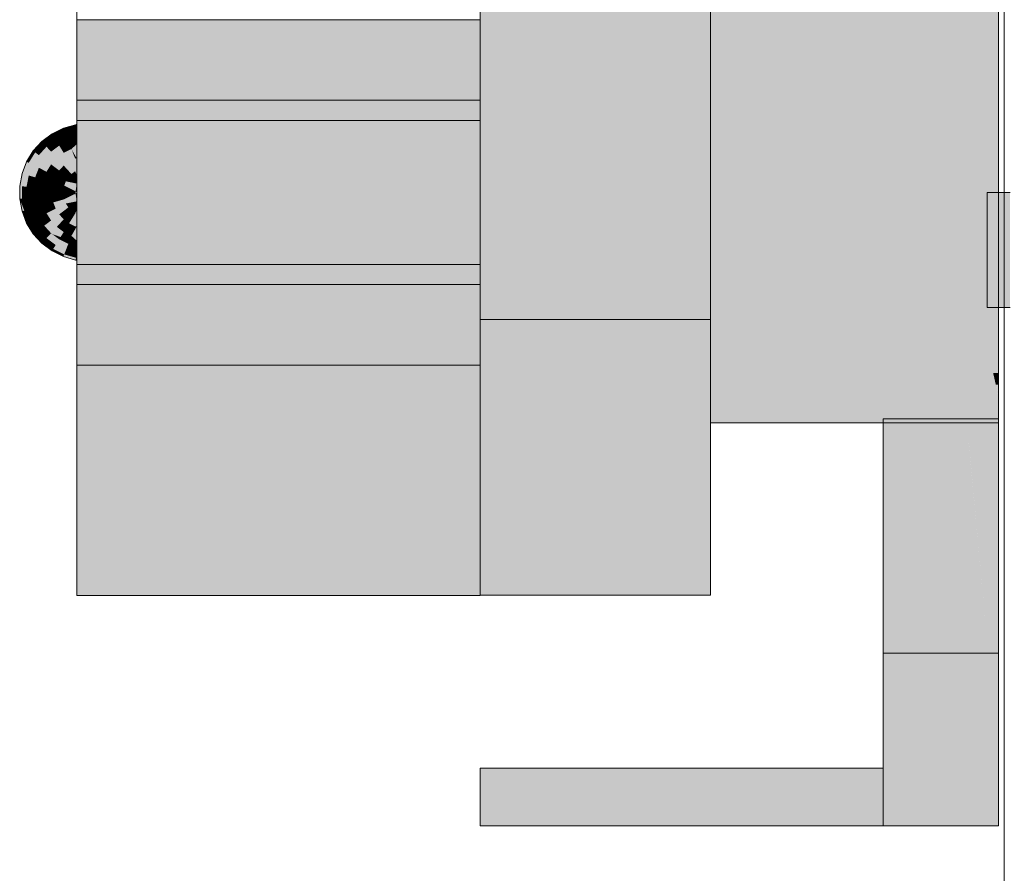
# Model space of a CAD drawing. Extents: x -299 to 601, y -39 to 381.
# Tile 23 of 252: x -218.28 to -216.57, y 140.23 to 141.71. Entities that reach past the tile are written whole.
import ezdxf

# ---------------------------------------------------------------- set-up
doc = ezdxf.new("R2010")
doc.units = 0
doc.layers.get('0').update_dxf_attribs({"lineweight": 35})
doc.layers.add('L_Bauteil', color=7, linetype='Continuous', lineweight=5, true_color=0xababab)
doc.layers.add('L_Bauteil-Shading', color=7, linetype='Continuous', lineweight=5, true_color=0xababab)

# ---------------------------------------------------------------- blocks, each defined once
blk = doc.blocks.new('Shading-A06HSX5QNL', base_point=(-214.5762, 141.2563))
at = {"layer": 'L_Bauteil-Shading', "color": 176, "true_color": 0x000e6f}
for points in [[(-217.081, 141.6147), (-217.081, 141.7797), (-217.481, 141.6147)], [(-217.481, 141.6147), (-217.081, 141.7797), (-217.481, 141.7797)]]:
    blk.add_solid(points, dxfattribs=at)
at = {"layer": 'L_Bauteil-Shading', "color": 168, "true_color": 0x000a50}
for points in [[(-217.081, 141.6911), (-216.581, 141.6911), (-217.081, 141.7221), (-216.581, 141.7221)], [(-217.081, 141.1254), (-217.081, 141.0945), (-216.5972, 141.1254), (-216.7251, 141.0945)], [(-216.5972, 141.1254), (-216.7251, 141.0945), (-216.5903, 141.0945)], [(-216.5972, 141.1254), (-216.5903, 141.0945), (-216.581, 141.1254), (-216.581, 141.0945)], [(-216.7251, 141.0945), (-217.081, 141.0083), (-216.581, 141.053), (-216.581, 141.0083)], [(-217.081, 141.0945), (-217.081, 141.0083), (-216.7251, 141.0945)], [(-216.7251, 141.0945), (-216.581, 141.053), (-216.5903, 141.0945)], [(-216.581, 141.0945), (-216.5903, 141.0945), (-216.581, 141.0746), (-216.5858, 141.0746)], [(-216.5858, 141.0746), (-216.581, 141.053), (-216.581, 141.0746)]]:
    blk.add_solid(points, dxfattribs=at)
at = {"layer": 'L_Bauteil-Shading', "color": 176, "true_color": 0x000f75}
for points in [[(-217.481, 141.497), (-217.481, 141.7083), (-218.181, 141.497), (-218.181, 141.7083)], [(-218.181, 141.497), (-218.181, 141.3683), (-217.481, 141.497), (-217.481, 141.3683)], [(-217.481, 141.3196), (-217.481, 141.3683), (-218.181, 141.3196), (-218.181, 141.3683)], [(-217.481, 141.2891), (-217.481, 141.3196), (-218.181, 141.2891), (-218.181, 141.3196)], [(-218.181, 141.2891), (-218.181, 141.1083), (-217.481, 141.2891), (-217.481, 141.1083)], [(-216.5988, 140.6083), (-216.781, 140.6083), (-216.5988, 140.335)], [(-216.781, 140.3083), (-216.5988, 140.3083), (-216.781, 140.6083), (-216.5988, 140.335)], [(-216.581, 140.3083), (-216.581, 140.6083), (-216.5988, 140.335), (-216.5988, 140.6083)], [(-216.781, 140.3083), (-216.781, 140.4083), (-217.481, 140.3083), (-217.481, 140.4083)], [(-216.5988, 140.3083), (-216.581, 140.3083), (-216.5988, 140.335)]]:
    blk.add_solid(points, dxfattribs=at)
at = {"layer": 'L_Bauteil-Shading', "color": 176, "true_color": 0x000e70}
for points in [[(-216.581, 141.4083), (-216.581, 141.6911), (-217.081, 141.4083), (-217.081, 141.6911)], [(-216.581, 141.3634), (-216.581, 141.4083), (-217.081, 141.3634), (-217.081, 141.4083)], [(-217.081, 141.3634), (-217.081, 141.351), (-216.581, 141.3634), (-216.581, 141.351)], [(-216.6059, 141.351), (-217.081, 141.351), (-216.5972, 141.1254), (-217.081, 141.1254)], [(-216.581, 141.1669), (-216.581, 141.351), (-216.5988, 141.1669), (-216.6059, 141.351)], [(-216.581, 141.1254), (-216.581, 141.1669), (-216.5972, 141.1254), (-216.5988, 141.1669)]]:
    blk.add_solid(points, dxfattribs=at)
at = {"layer": 'L_Bauteil-Shading', "color": 176, "true_color": 0x000e74}
for points in [[(-217.081, 141.4357), (-217.081, 141.6147), (-217.481, 141.4357)], [(-217.481, 141.4357), (-217.081, 141.6147), (-217.481, 141.6147)], [(-217.481, 141.255), (-217.081, 141.4357), (-217.481, 141.4357)], [(-217.081, 141.255), (-217.081, 141.4357), (-217.481, 141.255)], [(-217.481, 140.7083), (-217.481, 141.1083), (-218.181, 140.7083), (-218.181, 141.1083)]]:
    blk.add_solid(points, dxfattribs=at)
at = {"layer": 'L_Bauteil-Shading', "color": 178, "true_color": 0x00073b}
for points in [[(-218.181, 141.5672), (-218.181, 141.5666), (-217.481, 141.5672), (-217.481, 141.5666)], [(-218.181, 141.25), (-218.181, 141.2494), (-217.481, 141.25), (-217.481, 141.2494)]]:
    blk.add_solid(points, dxfattribs=at)
at = {"layer": 'L_Bauteil-Shading', "color": 178, "true_color": 0x00094a}
for points in [[(-218.181, 141.5666), (-218.181, 141.555), (-217.481, 141.5666), (-217.481, 141.555)], [(-217.481, 141.2616), (-218.181, 141.2616), (-217.481, 141.2574), (-218.181, 141.2574)], [(-218.181, 141.2574), (-218.181, 141.25), (-217.481, 141.2574), (-217.481, 141.25)]]:
    blk.add_solid(points, dxfattribs=at)
at = {"layer": 'L_Bauteil-Shading', "color": 168, "true_color": 0x000b58}
for points in [[(-218.181, 141.555), (-218.181, 141.5332), (-217.481, 141.555), (-217.481, 141.5332)], [(-218.181, 141.2834), (-218.181, 141.2616), (-217.481, 141.2834), (-217.481, 141.2616)]]:
    blk.add_solid(points, dxfattribs=at)
at = {"layer": 'L_Bauteil-Shading', "color": 251, "true_color": 0x4a5256}
for points in [[(-218.2042, 141.5197), (-218.2027, 141.5159), (-218.183, 141.5257)], [(-218.183, 141.5257), (-218.2027, 141.5159), (-218.1822, 141.5217)], [(-218.1822, 141.5217), (-218.181, 141.5226), (-218.183, 141.5257)], [(-218.2415, 141.4966), (-218.2388, 141.4936), (-218.2239, 141.5099)], [(-218.2239, 141.5099), (-218.2388, 141.4936), (-218.2218, 141.5064)], [(-218.2239, 141.5099), (-218.2218, 141.5064), (-218.2042, 141.5197)], [(-218.2042, 141.5197), (-218.2218, 141.5064), (-218.2027, 141.5159)], [(-218.2415, 141.4966), (-218.2563, 141.4803), (-218.2531, 141.4778)], [(-218.2415, 141.4966), (-218.2531, 141.4778), (-218.2388, 141.4936)], [(-218.268, 141.4615), (-218.2643, 141.4597), (-218.2563, 141.4803)], [(-218.2563, 141.4803), (-218.2643, 141.4597), (-218.2531, 141.4778)], [(-218.2759, 141.441), (-218.272, 141.4399), (-218.268, 141.4615)], [(-218.268, 141.4615), (-218.272, 141.4399), (-218.2643, 141.4597)], [(-218.28, 141.4193), (-218.2759, 141.4189), (-218.2759, 141.441)], [(-218.2759, 141.441), (-218.2759, 141.4189), (-218.272, 141.4399)], [(-218.28, 141.4193), (-218.2759, 141.3976), (-218.2759, 141.4189)], [(-218.28, 141.3973), (-218.2759, 141.3976), (-218.28, 141.4193)], [(-218.28, 141.3973), (-218.272, 141.3767), (-218.2759, 141.3976)], [(-218.2759, 141.3756), (-218.272, 141.3767), (-218.28, 141.3973)], [(-218.2759, 141.3756), (-218.2643, 141.3568), (-218.272, 141.3767)], [(-218.268, 141.355), (-218.2643, 141.3568), (-218.2759, 141.3756)], [(-218.268, 141.355), (-218.2531, 141.3387), (-218.2643, 141.3568)], [(-218.2563, 141.3363), (-218.2531, 141.3387), (-218.268, 141.355)], [(-218.2563, 141.3363), (-218.2388, 141.323), (-218.2531, 141.3387)], [(-218.2415, 141.32), (-218.2388, 141.323), (-218.2563, 141.3363)], [(-218.2415, 141.32), (-218.2218, 141.3102), (-218.2388, 141.323)], [(-218.2239, 141.3067), (-218.2218, 141.3102), (-218.2415, 141.32)], [(-218.2239, 141.3067), (-218.2027, 141.3007), (-218.2218, 141.3102)], [(-218.2042, 141.2969), (-218.2027, 141.3007), (-218.2239, 141.3067)], [(-218.2042, 141.2969), (-218.1822, 141.2948), (-218.2027, 141.3007)], [(-218.183, 141.2908), (-218.1822, 141.2948), (-218.2042, 141.2969)], [(-218.183, 141.2908), (-218.181, 141.294), (-218.1822, 141.2948)]]:
    blk.add_solid(points, dxfattribs=at)
at = {"layer": 'L_Bauteil-Shading', "color": 251, "true_color": 0x555e63}
for points in [[(-218.2027, 141.5159), (-218.1998, 141.5085), (-218.1822, 141.5217)], [(-218.2388, 141.4936), (-218.2334, 141.4877), (-218.2218, 141.5064)], [(-218.2218, 141.5064), (-218.2334, 141.4877), (-218.2175, 141.4996)], [(-218.2218, 141.5064), (-218.2175, 141.4996), (-218.2027, 141.5159)], [(-218.2027, 141.5159), (-218.2175, 141.4996), (-218.1998, 141.5085)], [(-218.2388, 141.4936), (-218.2531, 141.4778), (-218.2467, 141.473)], [(-218.2388, 141.4936), (-218.2467, 141.473), (-218.2334, 141.4877)], [(-218.2643, 141.4597), (-218.2572, 141.4562), (-218.2531, 141.4778)], [(-218.2572, 141.4562), (-218.2467, 141.473), (-218.2531, 141.4778)], [(-218.272, 141.4399), (-218.2643, 141.4377), (-218.2643, 141.4597)], [(-218.2643, 141.4377), (-218.2572, 141.4562), (-218.2643, 141.4597)], [(-218.272, 141.4399), (-218.2759, 141.4189), (-218.268, 141.4182)], [(-218.272, 141.4399), (-218.268, 141.4182), (-218.2643, 141.4377)], [(-218.268, 141.4182), (-218.2759, 141.4189), (-218.268, 141.3984)], [(-218.2759, 141.3976), (-218.268, 141.3984), (-218.2759, 141.4189)], [(-218.2643, 141.3789), (-218.268, 141.3984), (-218.2759, 141.3976)], [(-218.272, 141.3767), (-218.2643, 141.3789), (-218.2759, 141.3976)], [(-218.2572, 141.3604), (-218.2643, 141.3789), (-218.272, 141.3767)], [(-218.272, 141.3767), (-218.2715, 141.3754), (-218.2572, 141.3604), (-218.2588, 141.3596)], [(-218.2715, 141.3754), (-218.2643, 141.3568), (-218.2588, 141.3596)], [(-218.2467, 141.3436), (-218.2537, 141.3548), (-218.2643, 141.3568), (-218.2588, 141.3596)], [(-218.2467, 141.3436), (-218.2643, 141.3568), (-218.2531, 141.3387)], [(-218.2537, 141.3548), (-218.2572, 141.3604), (-218.2588, 141.3596)], [(-218.2467, 141.3436), (-218.2531, 141.3387), (-218.2334, 141.3289)], [(-218.2334, 141.3289), (-218.2531, 141.3387), (-218.2388, 141.323)], [(-218.2334, 141.3289), (-218.2388, 141.323), (-218.2175, 141.317)], [(-218.2175, 141.317), (-218.2388, 141.323), (-218.2218, 141.3102)], [(-218.2175, 141.317), (-218.2218, 141.3102), (-218.1998, 141.3081)], [(-218.2027, 141.3007), (-218.1998, 141.3081), (-218.2218, 141.3102)], [(-218.1822, 141.2948), (-218.1998, 141.3081), (-218.2027, 141.3007)]]:
    blk.add_solid(points, dxfattribs=at)
at = {"layer": 'L_Bauteil-Shading', "color": 251, "true_color": 0x576065}
for points in [[(-218.1998, 141.5085), (-218.181, 141.5107), (-218.1822, 141.5217)], [(-218.1822, 141.2948), (-218.181, 141.3058), (-218.1998, 141.3081)]]:
    blk.add_solid(points, dxfattribs=at)
at = {"layer": 'L_Bauteil-Shading', "color": 251, "true_color": 0x464e52}
for points in [[(-218.183, 141.5257), (-218.181, 141.5226), (-218.181, 141.5266)], [(-218.181, 141.29), (-218.181, 141.294), (-218.183, 141.2908)]]:
    blk.add_solid(points, dxfattribs=at)
at = {"layer": 'L_Bauteil-Shading', "color": 251, "true_color": 0x576064}
for points in [[(-218.1822, 141.5217), (-218.181, 141.5107), (-218.181, 141.5226)], [(-218.181, 141.294), (-218.181, 141.3058), (-218.1822, 141.2948)]]:
    blk.add_solid(points, dxfattribs=at)
at = {"layer": 'L_Bauteil-Shading', "color": 251, "true_color": 0x60696f}
for points in [[(-218.2114, 141.4897), (-218.1998, 141.5085), (-218.2175, 141.4996)], [(-218.1956, 141.4976), (-218.1998, 141.5085), (-218.2114, 141.4897)], [(-218.2334, 141.4877), (-218.2467, 141.473), (-218.2374, 141.466)], [(-218.2334, 141.4877), (-218.2374, 141.466), (-218.2255, 141.479)], [(-218.2255, 141.479), (-218.2175, 141.4996), (-218.2334, 141.4877)], [(-218.2114, 141.4897), (-218.2175, 141.4996), (-218.2255, 141.479)], [(-218.2572, 141.4562), (-218.2467, 141.451), (-218.2467, 141.473)], [(-218.2467, 141.473), (-218.2467, 141.451), (-218.2374, 141.466)], [(-218.2643, 141.4377), (-218.2531, 141.4345), (-218.2572, 141.4562)], [(-218.2531, 141.4345), (-218.2467, 141.451), (-218.2572, 141.4562)], [(-218.2643, 141.4377), (-218.268, 141.4182), (-218.2563, 141.4171)], [(-218.2563, 141.4171), (-218.2531, 141.4345), (-218.2643, 141.4377)], [(-218.2563, 141.4171), (-218.268, 141.4182), (-218.2563, 141.3994)], [(-218.2563, 141.3994), (-218.268, 141.4182), (-218.268, 141.3984)], [(-218.2563, 141.3994), (-218.268, 141.3984), (-218.2531, 141.3821)], [(-218.2643, 141.3789), (-218.2531, 141.3821), (-218.268, 141.3984)], [(-218.2467, 141.3656), (-218.2531, 141.3821), (-218.2643, 141.3789)], [(-218.2572, 141.3604), (-218.2467, 141.3656), (-218.2643, 141.3789)], [(-218.2374, 141.3506), (-218.2467, 141.3656), (-218.2572, 141.3604)], [(-218.2572, 141.3604), (-218.2537, 141.3548), (-218.2374, 141.3506), (-218.2427, 141.3466)], [(-218.2537, 141.3548), (-218.2467, 141.3436), (-218.2427, 141.3466)], [(-218.2255, 141.3375), (-218.2374, 141.3506), (-218.2281, 141.3382), (-218.2427, 141.3466)], [(-218.2427, 141.3466), (-218.2467, 141.3436), (-218.2281, 141.3382)], [(-218.2334, 141.3289), (-218.226, 141.337), (-218.2467, 141.3436), (-218.2281, 141.3382)], [(-218.2114, 141.3269), (-218.2235, 141.336), (-218.2334, 141.3289), (-218.226, 141.337)], [(-218.226, 141.337), (-218.2255, 141.3375), (-218.2281, 141.3382)], [(-218.2235, 141.336), (-218.2255, 141.3375), (-218.226, 141.337)], [(-218.2114, 141.3269), (-218.2334, 141.3289), (-218.2175, 141.317)], [(-218.2114, 141.3269), (-218.2175, 141.317), (-218.1956, 141.319)], [(-218.1956, 141.319), (-218.2175, 141.317), (-218.1998, 141.3081)]]:
    blk.add_solid(points, dxfattribs=at)
at = {"layer": 'L_Bauteil-Shading', "color": 251, "true_color": 0x606a6f}
for points in [[(-218.1956, 141.4976), (-218.181, 141.5107), (-218.1998, 141.5085)], [(-218.1998, 141.3081), (-218.181, 141.3058), (-218.1956, 141.319)]]:
    blk.add_solid(points, dxfattribs=at)
at = {"layer": 'L_Bauteil-Shading', "color": 251, "true_color": 0x646f74}
for points in [[(-218.181, 141.4919), (-218.181, 141.5107), (-218.1956, 141.4976)], [(-218.1956, 141.319), (-218.181, 141.3058), (-218.181, 141.3246)]]:
    blk.add_solid(points, dxfattribs=at)
at = {"layer": 'L_Bauteil-Shading', "color": 8, "true_color": 0x69747a}
for points in [[(-218.2155, 141.468), (-218.2114, 141.4897), (-218.2255, 141.479)], [(-218.2036, 141.477), (-218.2114, 141.4897), (-218.2155, 141.468)], [(-218.2036, 141.477), (-218.1956, 141.4976), (-218.2114, 141.4897)], [(-218.1902, 141.4837), (-218.1956, 141.4976), (-218.2036, 141.477)], [(-218.1902, 141.4837), (-218.181, 141.4919), (-218.1956, 141.4976)], [(-218.2255, 141.479), (-218.2374, 141.466), (-218.2255, 141.457)], [(-218.2255, 141.479), (-218.2255, 141.457), (-218.2155, 141.468)], [(-218.2374, 141.466), (-218.2467, 141.451), (-218.2334, 141.4443)], [(-218.2374, 141.466), (-218.2334, 141.4443), (-218.2255, 141.457)], [(-218.2531, 141.4345), (-218.2388, 141.4304), (-218.2467, 141.451)], [(-218.2388, 141.4304), (-218.2334, 141.4443), (-218.2467, 141.451)], [(-218.2563, 141.4171), (-218.2415, 141.4157), (-218.2531, 141.4345)], [(-218.2415, 141.4157), (-218.2388, 141.4304), (-218.2531, 141.4345)], [(-218.2415, 141.4008), (-218.2415, 141.4157), (-218.2563, 141.4171)], [(-218.2563, 141.4171), (-218.2563, 141.3994), (-218.2415, 141.4008)], [(-218.2415, 141.4008), (-218.2563, 141.3994), (-218.2388, 141.3862)], [(-218.2531, 141.3821), (-218.2388, 141.3862), (-218.2563, 141.3994)], [(-218.2334, 141.3722), (-218.2388, 141.3862), (-218.2531, 141.3821)], [(-218.2467, 141.3656), (-218.2334, 141.3722), (-218.2531, 141.3821)], [(-218.2255, 141.3596), (-218.2334, 141.3722), (-218.2467, 141.3656)], [(-218.2374, 141.3506), (-218.2255, 141.3596), (-218.2467, 141.3656)], [(-218.2155, 141.3485), (-218.2255, 141.3596), (-218.2374, 141.3506)], [(-218.2374, 141.3506), (-218.2255, 141.3375), (-218.2155, 141.3485)], [(-218.2155, 141.3485), (-218.2255, 141.3375), (-218.2036, 141.3395)], [(-218.2036, 141.3395), (-218.2255, 141.3375), (-218.209, 141.3308), (-218.2235, 141.336)], [(-218.2235, 141.336), (-218.2114, 141.3269), (-218.209, 141.3308)], [(-218.1902, 141.3329), (-218.2036, 141.3395), (-218.2028, 141.3293), (-218.209, 141.3308)], [(-218.209, 141.3308), (-218.2114, 141.3269), (-218.2028, 141.3293)], [(-218.2114, 141.3269), (-218.1956, 141.319), (-218.2028, 141.3293), (-218.1926, 141.3268)], [(-218.1926, 141.3268), (-218.1902, 141.3329), (-218.2028, 141.3293)], [(-218.1926, 141.3268), (-218.1956, 141.319), (-218.181, 141.3246)], [(-218.1902, 141.3329), (-218.1926, 141.3268), (-218.181, 141.3246)]]:
    blk.add_solid(points, dxfattribs=at)
at = {"layer": 'L_Bauteil-Shading', "color": 8, "true_color": 0x707c82}
for points in [[(-218.181, 141.4674), (-218.181, 141.4919), (-218.1902, 141.4837)], [(-218.1902, 141.3329), (-218.181, 141.3246), (-218.181, 141.3491)]]:
    blk.add_solid(points, dxfattribs=at)
at = {"layer": 'L_Bauteil-Shading', "color": 8, "true_color": 0x717c83}
for points in [[(-218.2036, 141.455), (-218.2036, 141.477), (-218.2155, 141.468)], [(-218.1943, 141.462), (-218.1902, 141.4837), (-218.2036, 141.477)], [(-218.1943, 141.462), (-218.2036, 141.477), (-218.2036, 141.455)], [(-218.1838, 141.4672), (-218.1902, 141.4837), (-218.1943, 141.462)], [(-218.1838, 141.4672), (-218.181, 141.4674), (-218.1902, 141.4837)], [(-218.2255, 141.457), (-218.2334, 141.4443), (-218.2175, 141.4364)], [(-218.2155, 141.468), (-218.2255, 141.457), (-218.2114, 141.4464)], [(-218.2175, 141.4364), (-218.2114, 141.4464), (-218.2255, 141.457)], [(-218.2155, 141.468), (-218.2114, 141.4464), (-218.2036, 141.455)], [(-218.2388, 141.4304), (-218.2218, 141.4256), (-218.2334, 141.4443)], [(-218.2175, 141.4364), (-218.2334, 141.4443), (-218.2218, 141.4256)], [(-218.2415, 141.4157), (-218.2239, 141.4141), (-218.2388, 141.4304)], [(-218.2239, 141.4141), (-218.2218, 141.4256), (-218.2388, 141.4304)], [(-218.2239, 141.4025), (-218.2239, 141.4141), (-218.2415, 141.4157)], [(-218.2415, 141.4008), (-218.2239, 141.4025), (-218.2415, 141.4157)], [(-218.2218, 141.391), (-218.2239, 141.4025), (-218.2415, 141.4008)], [(-218.2415, 141.4008), (-218.2388, 141.3862), (-218.2218, 141.391)], [(-218.2218, 141.391), (-218.2388, 141.3862), (-218.2175, 141.3801)], [(-218.2334, 141.3722), (-218.2175, 141.3801), (-218.2388, 141.3862)], [(-218.2114, 141.3702), (-218.2175, 141.3801), (-218.2334, 141.3722)], [(-218.2255, 141.3596), (-218.2114, 141.3702), (-218.2334, 141.3722)], [(-218.2036, 141.3616), (-218.2114, 141.3702), (-218.2255, 141.3596)], [(-218.2155, 141.3485), (-218.2036, 141.3616), (-218.2255, 141.3596)], [(-218.1943, 141.3546), (-218.2036, 141.3616), (-218.2155, 141.3485)], [(-218.2155, 141.3485), (-218.2036, 141.3395), (-218.1943, 141.3546)], [(-218.1943, 141.3546), (-218.2036, 141.3395), (-218.1838, 141.3494)], [(-218.2036, 141.3395), (-218.1902, 141.3329), (-218.1838, 141.3494)], [(-218.1902, 141.3329), (-218.181, 141.3491), (-218.1838, 141.3494)]]:
    blk.add_solid(points, dxfattribs=at)
at = {"layer": 'L_Bauteil-Shading', "color": 8, "true_color": 0x77838a}
for points in [[(-218.2036, 141.455), (-218.2114, 141.4464), (-218.1956, 141.4344)], [(-218.2036, 141.455), (-218.1902, 141.4403), (-218.1943, 141.462)], [(-218.2036, 141.455), (-218.1956, 141.4344), (-218.1902, 141.4403)], [(-218.1943, 141.462), (-218.1838, 141.4451), (-218.1838, 141.4672)], [(-218.1943, 141.462), (-218.1902, 141.4403), (-218.1838, 141.4451)], [(-218.1838, 141.4451), (-218.181, 141.4674), (-218.1838, 141.4672)], [(-218.2218, 141.4256), (-218.2027, 141.4202), (-218.2175, 141.4364)], [(-218.2175, 141.4364), (-218.1998, 141.4276), (-218.2114, 141.4464)], [(-218.2027, 141.4202), (-218.1998, 141.4276), (-218.2175, 141.4364)], [(-218.1956, 141.4344), (-218.2114, 141.4464), (-218.1998, 141.4276)], [(-218.2239, 141.4141), (-218.2042, 141.4123), (-218.2218, 141.4256)], [(-218.2218, 141.4256), (-218.2042, 141.4123), (-218.2027, 141.4202)], [(-218.2239, 141.4141), (-218.2042, 141.4043), (-218.2042, 141.4123)], [(-218.2239, 141.4025), (-218.2042, 141.4043), (-218.2239, 141.4141)], [(-218.2027, 141.3964), (-218.2042, 141.4043), (-218.2239, 141.4025)], [(-218.2218, 141.391), (-218.2027, 141.3964), (-218.2239, 141.4025)], [(-218.1998, 141.389), (-218.2027, 141.3964), (-218.2218, 141.391)], [(-218.2218, 141.391), (-218.2175, 141.3801), (-218.1998, 141.389)], [(-218.1998, 141.389), (-218.2175, 141.3801), (-218.1956, 141.3822)], [(-218.2114, 141.3702), (-218.1956, 141.3822), (-218.2175, 141.3801)], [(-218.1902, 141.3763), (-218.1956, 141.3822), (-218.2114, 141.3702)], [(-218.2036, 141.3616), (-218.1902, 141.3763), (-218.2114, 141.3702)], [(-218.1838, 141.3714), (-218.1902, 141.3763), (-218.2036, 141.3616)], [(-218.1943, 141.3546), (-218.1838, 141.3714), (-218.2036, 141.3616)], [(-218.1838, 141.3494), (-218.1838, 141.3714), (-218.1943, 141.3546)], [(-218.1838, 141.3494), (-218.181, 141.3491), (-218.1838, 141.3714)]]:
    blk.add_solid(points, dxfattribs=at)
at = {"layer": 'L_Bauteil-Shading', "color": 252, "true_color": 0x79858c}
for points in [[(-218.1838, 141.4451), (-218.181, 141.4389), (-218.181, 141.4674)], [(-218.181, 141.3491), (-218.181, 141.3777), (-218.1838, 141.3714)]]:
    blk.add_solid(points, dxfattribs=at)
at = {"layer": 'L_Bauteil-Shading', "color": 252, "true_color": 0x7b878e}
for points in [[(-218.1902, 141.4403), (-218.1956, 141.4344), (-218.181, 141.4389)], [(-218.1902, 141.3763), (-218.181, 141.3777), (-218.1956, 141.3822)]]:
    blk.add_solid(points, dxfattribs=at)
at = {"layer": 'L_Bauteil-Shading', "color": 252, "true_color": 0x7b888e}
for points in [[(-218.1956, 141.4344), (-218.181, 141.4237), (-218.181, 141.4389)], [(-218.1998, 141.4276), (-218.181, 141.4237), (-218.1956, 141.4344)], [(-218.1956, 141.3822), (-218.181, 141.3928), (-218.1998, 141.389)], [(-218.1956, 141.3822), (-218.181, 141.3777), (-218.181, 141.3928)]]:
    blk.add_solid(points, dxfattribs=at)
at = {"layer": 'L_Bauteil-Shading', "color": 252, "true_color": 0x7a868d}
for points in [[(-218.1902, 141.4403), (-218.181, 141.4389), (-218.1838, 141.4451)], [(-218.1838, 141.3714), (-218.181, 141.3777), (-218.1902, 141.3763)]]:
    blk.add_solid(points, dxfattribs=at)
at = {"layer": 'L_Bauteil-Shading', "color": 252, "true_color": 0x7b888f}
for points in [[(-218.2042, 141.4123), (-218.183, 141.4103), (-218.2027, 141.4202)], [(-218.2027, 141.4202), (-218.181, 141.4237), (-218.1998, 141.4276)], [(-218.183, 141.4103), (-218.181, 141.4237), (-218.2027, 141.4202)], [(-218.183, 141.4103), (-218.2042, 141.4123), (-218.183, 141.4062)], [(-218.183, 141.4062), (-218.2042, 141.4123), (-218.2042, 141.4043)], [(-218.183, 141.4062), (-218.2042, 141.4043), (-218.2027, 141.3964)], [(-218.2027, 141.3964), (-218.181, 141.3928), (-218.183, 141.4062)], [(-218.1998, 141.389), (-218.181, 141.3928), (-218.2027, 141.3964)]]:
    blk.add_solid(points, dxfattribs=at)
at = {"layer": 'L_Bauteil-Shading', "color": 252, "true_color": 0x7d8a91}
for points in [[(-218.183, 141.4103), (-218.181, 141.4083), (-218.181, 141.4237)], [(-218.183, 141.4062), (-218.181, 141.3928), (-218.181, 141.4083)]]:
    blk.add_solid(points, dxfattribs=at)
at = {"layer": 'L_Bauteil-Shading', "color": 253, "true_color": 0xa3a9b2}
for points in [[(-216.561, 141.3083), (-216.561, 141.4083), (-216.601, 141.3083), (-216.601, 141.4083)], [(-216.561, 141.2083), (-216.561, 141.3083), (-216.601, 141.2083), (-216.601, 141.3083)]]:
    blk.add_solid(points, dxfattribs=at)
at = {"layer": 'L_Bauteil-Shading', "color": 176, "true_color": 0x000e71}
for points in [[(-217.481, 141.255), (-217.481, 141.1946), (-217.081, 141.255), (-217.2226, 141.1946)], [(-217.081, 141.1946), (-217.081, 141.255), (-217.2226, 141.1946)], [(-217.481, 141.0845), (-217.081, 141.0845), (-217.2226, 141.1946), (-217.081, 141.1946)], [(-217.481, 141.1946), (-217.481, 141.0845), (-217.2226, 141.1946)]]:
    blk.add_solid(points, dxfattribs=at)
at = {"layer": 'L_Bauteil-Shading', "color": 176, "true_color": 0x000d6a}
for points in [[(-217.481, 140.9358), (-217.081, 141.0845), (-217.481, 141.0845)], [(-217.081, 140.9358), (-217.081, 141.0845), (-217.481, 140.9358)]]:
    blk.add_solid(points, dxfattribs=at)
at = {"layer": 'L_Bauteil-Shading', "color": 168, "true_color": 0x000c63}
for points in [[(-216.6304, 140.9371), (-216.6365, 141.0154), (-216.781, 140.9371), (-216.781, 141.0154)], [(-216.6293, 140.9371), (-216.6365, 141.0154), (-216.6304, 140.9371)], [(-216.581, 140.6083), (-216.581, 141.0154), (-216.5988, 140.6083), (-216.6365, 141.0154)], [(-216.781, 140.6083), (-216.6046, 140.6083), (-216.781, 140.9371), (-216.6304, 140.9371)], [(-216.6046, 140.6083), (-216.5988, 140.6083), (-216.6304, 140.9371), (-216.6293, 140.9371)], [(-216.581, 140.3083), (-216.6205, 140.6083), (-216.781, 140.6083)], [(-216.581, 140.3083), (-216.781, 140.6083), (-216.781, 140.3083)], [(-216.781, 140.3926), (-216.5876, 140.3926), (-216.781, 140.6083), (-216.6046, 140.6083)], [(-216.581, 140.3083), (-216.581, 140.6083), (-216.6205, 140.6083)], [(-216.581, 140.3926), (-216.581, 140.4162), (-216.6046, 140.6083), (-216.5988, 140.6083)], [(-216.581, 140.3926), (-216.6046, 140.6083), (-216.5876, 140.3926)], [(-216.581, 140.4162), (-216.581, 140.6083), (-216.5988, 140.6083)], [(-216.581, 140.3083), (-216.5876, 140.3926), (-216.781, 140.3083), (-216.781, 140.3926)], [(-216.5876, 140.3926), (-216.581, 140.3083), (-216.581, 140.3926)]]:
    blk.add_solid(points, dxfattribs=at)
at = {"layer": 'L_Bauteil-Shading', "color": 168, "true_color": 0x000c60}
for points in [[(-217.481, 140.8189), (-217.081, 140.9358), (-217.481, 140.9358)], [(-217.081, 140.8189), (-217.081, 140.9358), (-217.481, 140.8189)]]:
    blk.add_solid(points, dxfattribs=at)
at = {"layer": 'L_Bauteil-Shading', "color": 168, "true_color": 0x000a53}
for points in [[(-217.481, 140.8189), (-217.481, 140.7823), (-217.081, 140.8189), (-217.2701, 140.7823)], [(-217.081, 140.7823), (-217.081, 140.8189), (-217.2701, 140.7823)], [(-217.481, 140.7416), (-217.081, 140.7416), (-217.2701, 140.7823), (-217.081, 140.7823)], [(-217.481, 140.7823), (-217.481, 140.7416), (-217.2701, 140.7823)]]:
    blk.add_solid(points, dxfattribs=at)
at = {"layer": 'L_Bauteil-Shading', "color": 178, "true_color": 0x000844}
for points in [[(-217.481, 140.7416), (-217.481, 140.7289), (-217.081, 140.7416), (-217.2373, 140.7289)], [(-217.081, 140.7289), (-217.081, 140.7416), (-217.2373, 140.7289)], [(-217.481, 140.7289), (-217.481, 140.7092), (-217.2373, 140.7289)], [(-217.481, 140.7092), (-217.081, 140.7092), (-217.2373, 140.7289), (-217.081, 140.7289)]]:
    blk.add_solid(points, dxfattribs=at)
blk = doc.blocks.new('FKRS-EU_DE_100_Z00-A06HSXKINL', base_point=(-218.28, 136.3083))
at = {"color": 9, "linetype": 'ByBlock', "lineweight": -2, "ltscale": 0.13, "true_color": 0xbfc7d1}
for p, q in [((-216.571, 144.3083), (-216.571, 136.3083)), ((-216.561, 141.4083), (-216.601, 141.4083)), ((-216.601, 141.3497), (-216.601, 141.4083)), ((-216.601, 141.2669), (-216.601, 141.3497)), ((-216.601, 141.2083), (-216.601, 141.2669)), ((-216.601, 141.2083), (-216.561, 141.2083))]:
    blk.add_line(p, q, dxfattribs=at)
at = {"color": 176, "linetype": 'ByBlock', "lineweight": -2, "ltscale": 0.13, "true_color": 0x000f75}
for p, q in [((-218.181, 141.7083), (-218.181, 142.1083)), ((-217.481, 141.7083), (-217.481, 142.1083)), ((-217.481, 141.1879), (-217.481, 142.108)), ((-217.081, 142.108), (-217.081, 141.1879)), ((-217.081, 141.574), (-217.081, 141.8083)), ((-216.581, 141.574), (-216.581, 141.8083)), ((-217.481, 141.7797), (-217.481, 141.6147)), ((-217.081, 141.6147), (-217.081, 141.7797)), ((-218.181, 141.7083), (-217.481, 141.7083)), ((-218.181, 141.1083), (-218.181, 141.7083)), ((-218.181, 141.7083), (-218.181, 141.5332)), ((-217.481, 141.1083), (-217.481, 141.7083)), ((-217.481, 141.7083), (-217.481, 141.5332)), ((-217.481, 141.6147), (-217.481, 141.4358)), ((-217.081, 141.4358), (-217.081, 141.6147)), ((-217.081, 141.2426), (-217.081, 141.574)), ((-216.581, 141.2426), (-216.581, 141.574)), ((-218.181, 141.5683), (-217.481, 141.5683)), ((-218.181, 141.5568), (-218.181, 141.5672)), ((-218.181, 141.5672), (-218.181, 141.5666)), ((-218.181, 141.5666), (-218.181, 141.555)), ((-218.181, 141.536), (-218.181, 141.5568)), ((-217.481, 141.5568), (-217.481, 141.5672)), ((-217.481, 141.5672), (-217.481, 141.5666)), ((-217.481, 141.5666), (-217.481, 141.555)), ((-217.481, 141.536), (-217.481, 141.5568)), ((-218.181, 141.555), (-218.181, 141.5332)), ((-217.481, 141.555), (-217.481, 141.5332)), ((-218.181, 141.5065), (-218.181, 141.536)), ((-218.181, 141.5332), (-217.481, 141.5332)), ((-217.481, 141.5065), (-217.481, 141.536)), ((-218.181, 141.47), (-218.181, 141.5065)), ((-217.481, 141.47), (-217.481, 141.5065)), ((-218.181, 141.4294), (-218.181, 141.47)), ((-217.481, 141.4294), (-217.481, 141.47)), ((-217.481, 141.4358), (-217.481, 141.255)), ((-217.081, 141.255), (-217.081, 141.4358)), ((-218.181, 141.3872), (-218.181, 141.4294)), ((-217.481, 141.3872), (-217.481, 141.4294)), ((-218.181, 141.3465), (-218.181, 141.3872)), ((-217.481, 141.3465), (-217.481, 141.3872)), ((-218.181, 141.3101), (-218.181, 141.3465)), ((-217.481, 141.3101), (-217.481, 141.3465)), ((-218.181, 141.2805), (-218.181, 141.3101)), ((-217.481, 141.2805), (-217.481, 141.3101)), ((-218.181, 141.2834), (-217.481, 141.2834)), ((-218.181, 141.2834), (-218.181, 141.2616)), ((-218.181, 141.2834), (-218.181, 141.1083)), ((-217.481, 141.2834), (-217.481, 141.2616)), ((-217.481, 141.2834), (-217.481, 141.1083)), ((-218.181, 141.2598), (-218.181, 141.2805)), ((-217.481, 141.2598), (-217.481, 141.2805)), ((-218.181, 141.2616), (-218.181, 141.25)), ((-218.181, 141.2494), (-218.181, 141.2598)), ((-218.181, 141.25), (-218.181, 141.2494)), ((-218.181, 141.2483), (-217.481, 141.2483)), ((-217.481, 141.2616), (-217.481, 141.25)), ((-217.481, 141.2494), (-217.481, 141.2598)), ((-217.481, 141.255), (-217.481, 141.0845)), ((-217.481, 141.25), (-217.481, 141.2494)), ((-217.081, 141.0845), (-217.081, 141.255)), ((-217.081, 141.0083), (-217.081, 141.2426)), ((-216.581, 141.0083), (-216.581, 141.2426)), ((-217.081, 141.1879), (-217.481, 141.1879)), ((-217.481, 141.0244), (-217.481, 141.1879)), ((-217.081, 141.0244), (-217.081, 141.1879)), ((-218.181, 141.1083), (-217.481, 141.1083)), ((-218.181, 141.1083), (-218.181, 140.7083)), ((-217.481, 141.1083), (-217.481, 140.7083)), ((-217.481, 141.0845), (-217.481, 140.9358)), ((-217.081, 140.9358), (-217.081, 141.0845)), ((-217.481, 140.8868), (-217.481, 141.0244)), ((-217.081, 140.8868), (-217.081, 141.0244)), ((-217.081, 141.0083), (-216.581, 141.0083)), ((-216.581, 141.0154), (-216.781, 141.0154)), ((-216.781, 140.3083), (-216.781, 141.0154)), ((-216.581, 140.3083), (-216.581, 141.0154)), ((-217.481, 140.9358), (-217.481, 140.8189)), ((-217.081, 140.8189), (-217.081, 140.9358)), ((-217.481, 140.7843), (-217.481, 140.8868)), ((-217.081, 140.7843), (-217.081, 140.8868)), ((-217.481, 140.8189), (-217.481, 140.7416)), ((-217.081, 140.7416), (-217.081, 140.8189)), ((-217.481, 140.7237), (-217.481, 140.7843)), ((-217.081, 140.7237), (-217.081, 140.7843)), ((-217.481, 140.7416), (-217.481, 140.7091)), ((-217.081, 140.7091), (-217.081, 140.7416)), ((-217.481, 140.7091), (-217.481, 140.7237)), ((-217.081, 140.7091), (-217.081, 140.7237)), ((-218.181, 140.7083), (-217.481, 140.7083)), ((-217.481, 140.7091), (-217.081, 140.7091)), ((-216.581, 140.6083), (-216.781, 140.6083)), ((-216.781, 140.6083), (-216.781, 140.3083)), ((-216.581, 140.3083), (-216.581, 140.6083)), ((-217.481, 140.3083), (-217.481, 140.4083)), ((-216.781, 140.4083), (-217.481, 140.4083)), ((-216.781, 140.3083), (-216.781, 140.4083)), ((-216.781, 140.3083), (-217.481, 140.3083)), ((-216.581, 140.3083), (-216.781, 140.3083))]:
    blk.add_line(p, q, dxfattribs=at)
at = {"color": 252, "linetype": 'ByBlock', "lineweight": -2, "ltscale": 0.13, "true_color": 0x7e8b92}
for p, q in [((-218.183, 141.5257), (-218.2042, 141.5197)), ((-218.181, 141.5266), (-218.183, 141.5257)), ((-218.181, 141.5226), (-218.181, 141.5266)), ((-218.181, 141.5107), (-218.181, 141.5226)), ((-218.2239, 141.5099), (-218.2415, 141.4966)), ((-218.2042, 141.5197), (-218.2239, 141.5099)), ((-218.181, 141.4919), (-218.181, 141.5107)), ((-218.2415, 141.4966), (-218.2564, 141.4803)), ((-218.181, 141.4674), (-218.181, 141.4919)), ((-218.2564, 141.4803), (-218.268, 141.4615)), ((-218.268, 141.4615), (-218.2759, 141.441)), ((-218.181, 141.4389), (-218.181, 141.4674)), ((-218.2759, 141.441), (-218.28, 141.4193)), ((-218.181, 141.4237), (-218.181, 141.4389)), ((-218.181, 141.4083), (-218.181, 141.4389)), ((-218.28, 141.4193), (-218.28, 141.3973)), ((-218.181, 141.4083), (-218.181, 141.4237)), ((-218.181, 141.3928), (-218.181, 141.4083)), ((-218.28, 141.3973), (-218.2759, 141.3756)), ((-218.181, 141.3777), (-218.181, 141.3928)), ((-218.2759, 141.3756), (-218.268, 141.355)), ((-218.181, 141.3491), (-218.181, 141.3777)), ((-218.268, 141.355), (-218.2564, 141.3363)), ((-218.2564, 141.3363), (-218.2415, 141.32)), ((-218.181, 141.3246), (-218.181, 141.3491)), ((-218.2415, 141.32), (-218.2239, 141.3067)), ((-218.181, 141.3058), (-218.181, 141.3246)), ((-218.2239, 141.3067), (-218.2042, 141.2969)), ((-218.181, 141.294), (-218.181, 141.3058)), ((-218.2042, 141.2969), (-218.183, 141.2908)), ((-218.183, 141.2908), (-218.181, 141.29)), ((-218.181, 141.29), (-218.181, 141.294))]:
    blk.add_line(p, q, dxfattribs=at)

msp = doc.modelspace()

# ---------------------------------------------------------------- block references
at = {"layer": 'L_Bauteil'}
msp.add_blockref('Shading-A06HSX5QNL', (-214.5762, 141.2563), dxfattribs=at)
at = {"layer": 'L_Bauteil', "ltscale": 0.13}
msp.add_blockref('FKRS-EU_DE_100_Z00-A06HSXKINL', (-218.28, 136.3083), dxfattribs=at)

doc.saveas('drawing.dxf')
